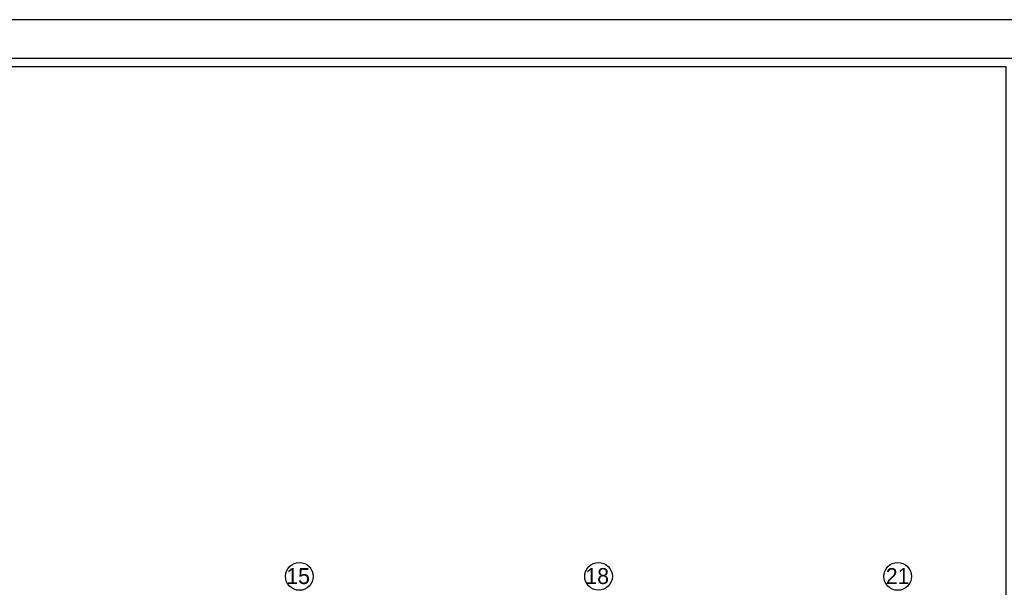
# Model space of a CAD drawing. Header units: centimetres. Extents: x -457644 to -429081, y -148214 to -140337.
# Tile 21 of 31: x -433046 to -431269, y -142019 to -140996. Entities that reach past the tile are written whole.
import ezdxf
from ezdxf.enums import TextEntityAlignment as Align

# ---------------------------------------------------------------- set-up
doc = ezdxf.new("R2010")
doc.units = ezdxf.units.CM
doc.header["$LTSCALE"] = 20
doc.layers.add('GO-1-ARMAT', color=7, linetype='Continuous')
doc.layers.add('MAILLAGE', color=7, linetype='Continuous')
doc.styles.add('Century Gothic', font='GOTHIC.TTF', dxfattribs={"height": 0.2})
doc.styles.add('StormACAD-Cartouches', font='sanss___.ttf')

# ---------------------------------------------------------------- blocks, each defined once
blk = doc.blocks.new('*U64')
at = {"color": 0, "linetype": 'ByBlock', "lineweight": -2}
for points in [[(0, 0), (4200, 0), (4200, 2970), (0, 2970)], [(70, 70), (4130, 70), (4130, 2900), (70, 2900)], [(85, 85), (4115, 85), (4115, 2885), (85, 2885)]]:
    blk.add_lwpolyline(points, close=True, dxfattribs=at)
at = {"color": 0, "linetype": 'ByBlock', "lineweight": -2, "style": 'StormACAD-Cartouches', "flags": 8}
blk.add_attdef('NOTA_HAUT', text='', height=25, dxfattribs=at).set_placement((4105, 2875), align=Align.TOP_RIGHT)
for tag, p, height in [('NOTA_BAS', (95, 310), 25), ('TITRE_GAUCHE', (1110, 95), 35)]:
    blk.add_attdef(tag, p, '', height=height, dxfattribs=at)
for tag, p in [('TITRE_HAUT', (2100, 275)), ('SOUS_TITRE', (2100, 141))]:
    blk.add_attdef(tag, text='', height=35, dxfattribs=at).set_placement(p, align=Align.TOP_CENTER)
for tag, height, p in [('INDICE', 45, (4088.1, 248.2)), ('ECHELLE', 30, (4088.1, 195.9)), ('NP', 30, (4088.1, 150.9))]:
    blk.add_attdef(tag, text='', height=height, dxfattribs=at).set_placement(p, align=Align.MIDDLE_RIGHT)
for tag, height, p in [('TITRE', 60, (2100, 181.1)), ('NUMERO', 30, (3940.2, 150.9))]:
    blk.add_attdef(tag, text='', height=height, dxfattribs=at).set_placement(p, align=Align.MIDDLE_CENTER)
blk.add_attdef('TITRE_DROIT', text='', height=35, dxfattribs=at).set_placement((3090, 95), align=Align.RIGHT)

msp = doc.modelspace()

# ---------------------------------------------------------------- linework, layer by layer
at = {"layer": 'MAILLAGE', "color": 1, "linetype": 'Continuous'}
for centre in [(-432541.48, -141999.51), (-432001.52, -141999.46), (-431461.48, -141999.51)]:
    msp.add_circle(centre, 25, dxfattribs=at)

# ---------------------------------------------------------------- block references
at = {"layer": 'GO-1-ARMAT'}
msp.add_blockref('*U64', (-435380.84, -143965.51), dxfattribs=at)

# ---------------------------------------------------------------- texts
at = {"layer": 'MAILLAGE', "color": 1, "linetype": 'Continuous', "style": 'Century Gothic'}
for s, p in [('15', (-432565.18, -142013.24)), ('18', (-432025.27, -142013.19)), ('21', (-431482.97, -142013.24))]:
    msp.add_text(s, height=28.73, dxfattribs=at).set_placement(p)

doc.saveas('drawing.dxf')
